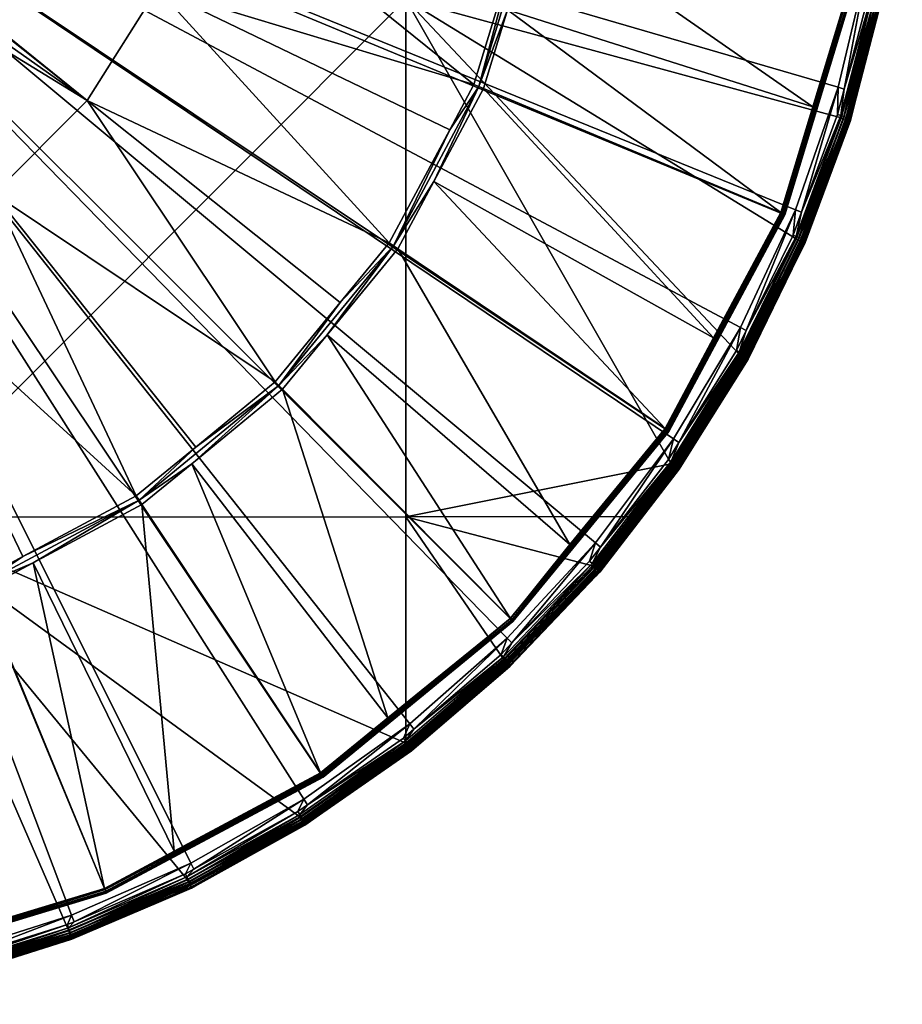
# Model space of a CAD drawing. Extents: x -0.171 to 0.171, y -0.614 to -0.003.
# Tile 248 of 256: x 0.038 to 0.124, y -0.613 to -0.517. Entities that reach past the tile are written whole.
import ezdxf

# ---------------------------------------------------------------- set-up
doc = ezdxf.new("R2010")
doc.units = 0
doc.layers.add('mesh', color=7, linetype='CONTINUOUS')

msp = doc.modelspace()

# ---------------------------------------------------------------- meshes
at = {"layer": 'mesh'}
mesh = msp.add_polyface(dxfattribs=at)
corners = [(0.075853, -0.565008, 1.217995), (0.101725, -0.559866, 1.218644), (0.075853, -0.514554, 1.21613), (0.025482, -0.565054, 1.217015), (-0.000082, -0.488784, 1.230775), (0.11799, -0.523147, 1.231374), (0.11383, -0.535104, 1.231583), (0.120898, -0.510827, 1.231159), (0.122524, -0.498273, 1.23094), (0.101945, -0.557422, 1.231973), (0.094346, -0.567547, 1.232149), (0.108463, -0.546569, 1.231783), (0.085746, -0.576837, 1.232312), (0.076236, -0.585194, 1.232458), (0.087585, -0.506115, 1.237057), (0.08686, -0.508505, 1.237099), (0.055909, -0.501436, 1.238149), (0.082499, -0.52288, 1.23735), (0.051662, -0.513574, 1.238361), (0.080141, -0.52729, 1.237427), (0.074239, -0.538331, 1.237619), (0.069476, -0.544134, 1.23772), (0.04482, -0.524461, 1.238551), (0.063122, -0.551874, 1.237856), (0.089303, -0.488679, 1.236753), (0.08981, -0.48868, 1.236716), (0.088083, -0.506214, 1.237022), (0.063481, -0.552234, 1.237825), (0.063838, -0.552592, 1.237766), (0.054998, -0.559846, 1.237892), (0.068188, -0.547292, 1.237673), (0.074661, -0.538614, 1.237587), (0.07508, -0.538895, 1.237526), (0.078582, -0.532344, 1.237412), (0.082968, -0.523075, 1.237316), (0.083434, -0.523269, 1.237254), (0.085757, -0.515613, 1.23712), (0.088578, -0.506314, 1.236958), (0.089418, -0.497782, 1.236809), (0.055381, -0.558227, 1.237967), (0.091856, -0.56771, 1.232399), (0.105854, -0.54758, 1.232048), (0.057349, -0.488659, 1.237926), (0.086075, -0.574924, 1.232491), (0.101138, -0.556402, 1.232202), (-0.000082, -0.488846, 1.227179), (0.086018, -0.574934, 1.228682), (0.101161, -0.556485, 1.22836), (0.067566, -0.590074, 1.228946), (0.112413, -0.535436, 1.227993), (0.119342, -0.512598, 1.227594)]
mesh.append_faces([[corners[k] for k in face] for face in [(0, 1, 2, 2), (3, 0, 2, 2), (4, 5, 6, 6), (4, 7, 5, 5), (8, 7, 4, 4), (4, 9, 10, 10), (4, 11, 9, 9), (4, 12, 13, 13), (14, 15, 16, 16), (17, 16, 15, 15), (17, 18, 16, 16), (19, 18, 17, 17), (20, 18, 19, 19), (21, 22, 20, 20), (23, 22, 21, 21), (24, 25, 26, 26), (27, 28, 29, 29), (27, 30, 28, 28), (31, 30, 27, 27), (31, 32, 30, 30), (33, 32, 31, 31), (34, 35, 33, 33), (34, 36, 35, 35), (26, 36, 34, 34), (37, 26, 38, 38), (37, 36, 26, 26), (39, 23, 27, 27), (21, 27, 23, 23), (21, 31, 27, 27), (20, 31, 21, 21), (31, 34, 33, 33), (31, 19, 34, 34), (20, 19, 31, 31), (26, 14, 24, 24), (26, 15, 14, 14), (34, 15, 26, 26), (34, 17, 15, 15), (19, 17, 34, 34), (32, 40, 30, 30), (35, 41, 33, 33), (42, 14, 16, 16), (30, 43, 28, 28), (33, 44, 32, 32), (45, 46, 47, 47), (45, 48, 46, 46), (45, 49, 50, 50)]])
mesh = msp.add_polyface(dxfattribs=at)
corners = [(0.075853, -0.514554, 1.21613), (0.121282, -0.514507, 1.217852), (0.121418, -0.513982, 1.217843), (0.118268, -0.526144, 1.218055), (0.113905, -0.537925, 1.218261), (0.108371, -0.549204, 1.218458), (0.101725, -0.559866, 1.218644), (0.123321, -0.501564, 1.217626), (0.10859, -0.549325, 1.218505), (0.114135, -0.538023, 1.218307), (0.108793, -0.549435, 1.218613), (0.114348, -0.538112, 1.218415), (0.108965, -0.549528, 1.218776), (0.114529, -0.538187, 1.218578), (0.104941, -0.556486, 1.219593), (0.109204, -0.549649, 1.219473), (0.109177, -0.549638, 1.21922), (0.113428, -0.540638, 1.230077), (0.109122, -0.549415, 1.23023), (0.108352, -0.548965, 1.231576), (0.108069, -0.548806, 1.231677), (0.109019, -0.546871, 1.231644), (0.109085, -0.549389, 1.230568), (0.108821, -0.549232, 1.231169), (0.114378, -0.537906, 1.230972), (0.108984, -0.549327, 1.230886), (0.108607, -0.549109, 1.231403), (0.114153, -0.537806, 1.231206), (0.113885, -0.537687, 1.231379), (0.102473, -0.557783, 1.231834), (0.108463, -0.546569, 1.231783), (0.112759, -0.535521, 1.231351), (0.105254, -0.549666, 1.228645), (0.105232, -0.549601, 1.231597), (0.11271, -0.535497, 1.23157), (0.101461, -0.556624, 1.231832), (0.101428, -0.556601, 1.231939), (0.112746, -0.535514, 1.231464), (0.089418, -0.497782, 1.236809), (0.088083, -0.506214, 1.237022), (0.08981, -0.48868, 1.236716), (0.088578, -0.506314, 1.236958), (0.115515, -0.525048, 1.231655), (0.085757, -0.515613, 1.23712), (0.119315, -0.512525, 1.231436), (0.090315, -0.488681, 1.23665), (0.120447, -0.501036, 1.231236), (0.112783, -0.535582, 1.228399), (0.112387, -0.535358, 1.231835), (0.101138, -0.556402, 1.232202), (0.105854, -0.54758, 1.232048), (0.101309, -0.556518, 1.232111), (0.112577, -0.535439, 1.231743), (0.078582, -0.532344, 1.237412), (0.083434, -0.523269, 1.237254), (-0.000082, -0.488846, 1.227179), (0.119342, -0.512598, 1.227594), (0.121682, -0.488846, 1.227179), (0.101494, -0.5567, 1.228767), (0.112747, -0.535571, 1.228224), (0.101462, -0.556681, 1.228592), (0.112645, -0.535531, 1.228083), (0.101369, -0.556622, 1.228451), (0.112413, -0.535436, 1.227993), (0.101161, -0.556485, 1.22836)]
mesh.append_faces([[corners[k] for k in face] for face in [(0, 1, 2, 2), (0, 3, 1, 1), (4, 3, 0, 0), (0, 5, 4, 4), (0, 6, 5, 5), (2, 7, 0, 0), (8, 9, 5, 5), (10, 11, 8, 8), (12, 13, 10, 10), (14, 15, 16, 16), (17, 15, 18, 18), (19, 20, 21, 21), (22, 17, 18, 18), (23, 24, 25, 25), (26, 27, 23, 23), (19, 28, 26, 26), (21, 28, 19, 19), (19, 29, 20, 20), (21, 20, 30, 30), (31, 32, 33, 33), (34, 35, 36, 36), (37, 35, 34, 34), (37, 33, 35, 35), (37, 31, 33, 33), (38, 39, 40, 40), (41, 42, 43, 43), (41, 44, 42, 42), (38, 44, 41, 41), (45, 46, 38, 38), (31, 47, 32, 32), (48, 49, 50, 50), (48, 51, 49, 49), (52, 51, 48, 48), (52, 36, 51, 51), (34, 36, 52, 52), (53, 50, 49, 49), (54, 48, 50, 50), (43, 48, 54, 54), (43, 42, 48, 48), (55, 56, 57, 57), (47, 58, 32, 32), (47, 59, 58, 58), (60, 61, 62, 62), (59, 61, 60, 60), (62, 63, 64, 64), (61, 63, 62, 62)]])
mesh = msp.add_polyface(dxfattribs=at)
corners = [(0.025482, -0.565054, 1.217015), (0.054544, -0.600363, 1.219351), (0.06553, -0.594266, 1.219245), (0.042997, -0.605317, 1.219437), (0.031009, -0.609078, 1.219503), (0.025482, -0.610214, 1.219523), (0.018701, -0.611607, 1.219547), (0.065663, -0.594478, 1.219293), (0.05495, -0.601178, 1.22012), (0.054963, -0.6012, 1.220373), (0.066034, -0.595057, 1.220266), (0.065984, -0.594789, 1.231022), (0.0552, -0.599374, 1.23256), (0.065347, -0.593742, 1.232462), (0.054534, -0.600114, 1.232468), (0.054898, -0.598764, 1.232694), (0.065917, -0.592529, 1.232586), (-0.000082, -0.488784, 1.230775), (0.076236, -0.585194, 1.232458), (0.043297, -0.603834, 1.232783), (0.031235, -0.607683, 1.23285), (0.012698, -0.544642, 1.238903), (0.034124, -0.571247, 1.238194), (0.019747, -0.575608, 1.23827), (0.024836, -0.540395, 1.238829), (0.038535, -0.56889, 1.238153), (0.067767, -0.590313, 1.23242), (0.060741, -0.594086, 1.232374), (0.046653, -0.601597, 1.232617), (0.034318, -0.571717, 1.238165), (0.022472, -0.575836, 1.238171), (0.017455, -0.576832, 1.238254), (0.039549, -0.569492, 1.23806), (0.049859, -0.563411, 1.23802), (0.05014, -0.563832, 1.237962), (0.034511, -0.572184, 1.238108), (0.049577, -0.562989, 1.23805), (0.054998, -0.559846, 1.237892), (0.030291, -0.606149, 1.23307), (0.046504, -0.601232, 1.232984), (0.053288, -0.597606, 1.232921), (0.075853, -0.58708, 1.219119), (0.075853, -0.565008, 1.217995), (0.060753, -0.594159, 1.229421), (0.046668, -0.601687, 1.229553), (0.067551, -0.589984, 1.232788), (0.046546, -0.601332, 1.232952), (0.067665, -0.590156, 1.232698), (0.046614, -0.6015, 1.232818), (0.067745, -0.590279, 1.232527), (-0.000082, -0.488846, 1.227179), (0.023673, -0.608253, 1.229264), (0.046515, -0.601325, 1.229143), (0.067789, -0.5904, 1.229356), (0.067767, -0.590371, 1.22918), (0.067706, -0.590281, 1.229038), (0.046653, -0.601655, 1.229377), (0.046611, -0.601555, 1.229235), (0.067566, -0.590074, 1.228946)]
mesh.append_faces([[corners[k] for k in face] for face in [(0, 1, 2, 2), (3, 1, 0, 0), (0, 4, 3, 3), (0, 5, 4, 4), (6, 5, 0, 0), (7, 2, 1, 1), (8, 9, 10, 10), (11, 10, 9, 9), (12, 13, 14, 14), (12, 15, 16, 16), (16, 13, 12, 12), (17, 18, 16, 16), (17, 19, 20, 20), (17, 15, 19, 19), (21, 22, 23, 23), (24, 25, 22, 22), (26, 27, 28, 28), (29, 30, 31, 31), (32, 33, 34, 34), (32, 29, 33, 33), (35, 29, 32, 32), (35, 30, 29, 29), (31, 23, 29, 29), (33, 25, 36, 36), (29, 25, 33, 33), (29, 22, 25, 25), (23, 22, 29, 29), (33, 37, 34, 34), (35, 38, 30, 30), (35, 39, 38, 38), (32, 39, 35, 35), (32, 40, 39, 39), (34, 40, 32, 32), (0, 2, 41, 41), (41, 42, 0, 0), (27, 43, 44, 44), (45, 46, 40, 40), (47, 48, 46, 46), (49, 28, 48, 48), (34, 45, 40, 40), (37, 45, 34, 34), (50, 51, 52, 52), (53, 54, 44, 44), (54, 55, 56, 56), (57, 58, 52, 52), (55, 58, 57, 57)]])
mesh = msp.add_polyface(dxfattribs=at)
corners = [(0.025482, -0.565054, 1.217015), (0.075853, -0.514554, 1.21613), (0.025482, -0.514581, 1.21515), (0.11383, -0.535104, 1.231583), (0.108463, -0.546569, 1.231783), (-0.000082, -0.488784, 1.230775), (0.094346, -0.567547, 1.232149), (0.085746, -0.576837, 1.232312), (0.065917, -0.592529, 1.232586), (0.054898, -0.598764, 1.232694), (0.024978, -0.495065, 1.238695), (0.023715, -0.495824, 1.238757), (0.025062, -0.494393, 1.238684), (0.019469, -0.503992, 1.2389), (0.022794, -0.500723, 1.238794), (0.020119, -0.504514, 1.23886), (0.021962, -0.500128, 1.238832), (0.023137, -0.499836, 1.238779), (0.024586, -0.496079, 1.238713), (0.022661, -0.495502, 1.238991), (0.020011, -0.499099, 1.239571), (0.021608, -0.495175, 1.239502), (0.020986, -0.499615, 1.239063), (0.018603, -0.503308, 1.239127), (0.019117, -0.498619, 1.240347), (0.020643, -0.49487, 1.240282), (0.055909, -0.501436, 1.238149), (0.02544, -0.491397, 1.238631), (0.04482, -0.524461, 1.238551), (0.018967, -0.506147, 1.238889), (0.020005, -0.504676, 1.238863), (0.017377, -0.507604, 1.238914), (0.035726, -0.533554, 1.23871), (0.015708, -0.509135, 1.238941), (0.013528, -0.510427, 1.238963), (0.051662, -0.513574, 1.238361), (0.074239, -0.538331, 1.237619), (0.063122, -0.551874, 1.237856), (0.055381, -0.558227, 1.237967), (0.024836, -0.540395, 1.238829), (0.049577, -0.562989, 1.23805), (0.034124, -0.571247, 1.238194), (0.012698, -0.544642, 1.238903), (0.038535, -0.56889, 1.238153), (0.049859, -0.563411, 1.23802), (0.063481, -0.552234, 1.237825), (0.054998, -0.559846, 1.237892), (0.046515, -0.601325, 1.229143), (0.067566, -0.590074, 1.228946), (-0.000082, -0.488846, 1.227179), (0.101161, -0.556485, 1.22836), (0.112413, -0.535436, 1.227993)]
mesh.append_faces([[corners[k] for k in face] for face in [(0, 1, 2, 2), (3, 4, 5, 5), (6, 7, 5, 5), (8, 9, 5, 5), (10, 11, 12, 12), (13, 14, 15, 15), (16, 14, 13, 13), (16, 17, 14, 14), (11, 17, 16, 16), (11, 18, 17, 17), (10, 18, 11, 11), (19, 20, 21, 21), (22, 20, 19, 19), (11, 22, 19, 19), (16, 22, 11, 11), (16, 23, 22, 22), (21, 24, 25, 25), (20, 24, 21, 21), (26, 12, 27, 27), (28, 29, 30, 30), (28, 31, 29, 29), (32, 31, 28, 28), (32, 33, 31, 31), (34, 33, 32, 32), (15, 28, 30, 30), (15, 35, 28, 28), (14, 35, 15, 15), (26, 10, 12, 12), (26, 18, 10, 10), (35, 18, 26, 26), (35, 17, 18, 18), (14, 17, 35, 35), (36, 28, 35, 35), (37, 32, 28, 28), (38, 32, 37, 37), (32, 39, 34, 34), (32, 40, 39, 39), (38, 40, 32, 32), (39, 41, 42, 42), (40, 43, 39, 39), (44, 40, 38, 38), (44, 45, 46, 46), (38, 45, 44, 44), (47, 48, 49, 49), (50, 51, 49, 49)]])
mesh = msp.add_polyface(dxfattribs=at)
corners = [(0.121664, -0.514032, 1.217888), (0.121418, -0.513982, 1.217843), (0.121282, -0.514507, 1.217852), (0.12357, -0.501588, 1.217671), (0.123321, -0.501564, 1.217626), (0.118268, -0.526144, 1.218055), (0.12189, -0.514076, 1.217996), (0.1238, -0.50161, 1.217778), (0.122083, -0.514113, 1.218158), (0.123996, -0.501627, 1.217939), (0.12223, -0.51414, 1.218364), (0.124145, -0.501639, 1.218146), (0.122321, -0.514154, 1.218601), (0.124238, -0.501644, 1.218383), (0.118508, -0.526218, 1.218101), (0.118728, -0.526286, 1.218209), (0.118916, -0.526342, 1.218371), (0.11906, -0.526383, 1.218578), (0.119148, -0.526407, 1.218815), (0.119754, -0.524184, 1.219029), (0.122351, -0.514156, 1.218854), (0.123484, -0.506761, 1.218725), (0.122259, -0.513949, 1.229611), (0.123391, -0.50656, 1.229482), (0.121397, -0.513749, 1.230961), (0.12108, -0.513682, 1.231064), (0.121499, -0.510942, 1.231016), (0.122218, -0.513935, 1.229949), (0.119664, -0.52397, 1.229786), (0.124133, -0.501435, 1.22973), (0.124018, -0.501418, 1.23005), (0.122104, -0.513906, 1.230268), (0.123833, -0.501394, 1.230335), (0.121922, -0.513864, 1.230552), (0.123589, -0.501365, 1.23057), (0.121683, -0.51381, 1.230787), (0.123299, -0.501333, 1.230744), (0.118582, -0.523326, 1.231233), (0.120898, -0.510827, 1.231159), (0.119709, -0.512612, 1.230951), (0.117419, -0.520301, 1.228132), (0.117394, -0.520243, 1.231085), (0.119696, -0.512607, 1.231064), (0.122042, -0.488786, 1.230648), (0.122056, -0.488788, 1.230536), (0.119735, -0.512669, 1.227999), (0.119421, -0.512547, 1.231402), (0.119315, -0.512525, 1.231436), (0.120447, -0.501036, 1.231236), (0.115515, -0.525048, 1.231655), (0.119597, -0.512584, 1.231266), (0.112577, -0.535439, 1.231743), (0.112746, -0.535514, 1.231464), (0.122044, -0.488842, 1.227408), (0.119697, -0.512664, 1.227824), (0.121933, -0.488845, 1.227268), (0.119588, -0.512645, 1.227683), (0.121682, -0.488846, 1.227179), (0.119342, -0.512598, 1.227594)]
mesh.append_faces([[corners[k] for k in face] for face in [(0, 1, 2, 2), (3, 4, 1, 1), (5, 0, 2, 2), (0, 3, 1, 1), (6, 7, 0, 0), (8, 9, 6, 6), (10, 11, 8, 8), (12, 13, 10, 10), (14, 6, 0, 0), (15, 8, 6, 6), (16, 10, 8, 8), (17, 12, 10, 10), (18, 19, 12, 12), (12, 20, 21, 21), (19, 20, 12, 12), (22, 20, 19, 19), (23, 20, 22, 22), (23, 21, 20, 20), (24, 25, 26, 26), (27, 22, 28, 28), (27, 23, 22, 22), (27, 29, 23, 23), (30, 29, 27, 27), (31, 30, 27, 27), (32, 30, 31, 31), (33, 32, 31, 31), (34, 32, 33, 33), (35, 34, 33, 33), (36, 34, 35, 35), (24, 36, 35, 35), (26, 36, 24, 24), (37, 25, 24, 24), (38, 25, 37, 37), (26, 25, 38, 38), (39, 40, 41, 41), (39, 41, 42, 42), (43, 39, 42, 42), (44, 45, 39, 39), (39, 45, 40, 40), (46, 47, 48, 48), (46, 49, 47, 47), (50, 51, 46, 46), (42, 52, 50, 50), (45, 53, 54, 54), (54, 55, 56, 56), (56, 57, 58, 58)]])
mesh = msp.add_polyface(dxfattribs=at)
corners = [(0.118508, -0.526218, 1.218101), (0.121664, -0.514032, 1.217888), (0.118268, -0.526144, 1.218055), (0.118728, -0.526286, 1.218209), (0.12189, -0.514076, 1.217996), (0.118916, -0.526342, 1.218371), (0.122083, -0.514113, 1.218158), (0.11906, -0.526383, 1.218578), (0.12223, -0.51414, 1.218364), (0.119148, -0.526407, 1.218815), (0.122321, -0.514154, 1.218601), (0.119177, -0.526411, 1.219068), (0.119754, -0.524184, 1.219029), (0.114752, -0.538275, 1.219022), (0.114666, -0.538243, 1.218784), (0.114529, -0.538187, 1.218578), (0.114348, -0.538112, 1.218415), (0.114135, -0.538023, 1.218307), (0.113905, -0.537925, 1.218261), (0.119664, -0.52397, 1.229786), (0.119088, -0.526196, 1.229825), (0.122259, -0.513949, 1.229611), (0.118248, -0.525909, 1.231173), (0.117939, -0.52581, 1.231276), (0.118582, -0.523326, 1.231233), (0.119048, -0.526177, 1.230162), (0.122218, -0.513935, 1.229949), (0.122104, -0.513906, 1.230268), (0.118937, -0.526137, 1.230481), (0.121922, -0.513864, 1.230552), (0.11876, -0.526076, 1.230765), (0.121683, -0.51381, 1.230787), (0.118526, -0.525999, 1.231), (0.121397, -0.513749, 1.230961), (0.114407, -0.535344, 1.231442), (0.120898, -0.510827, 1.231159), (0.11799, -0.523147, 1.231374), (0.119696, -0.512607, 1.231064), (0.117394, -0.520243, 1.231085), (0.112746, -0.535514, 1.231464), (0.112759, -0.535521, 1.231351), (0.112783, -0.535582, 1.228399), (0.117419, -0.520301, 1.228132), (0.119421, -0.512547, 1.231402), (0.112387, -0.535358, 1.231835), (0.115515, -0.525048, 1.231655), (0.112577, -0.535439, 1.231743), (0.119597, -0.512584, 1.231266), (0.11271, -0.535497, 1.23157), (0.119735, -0.512669, 1.227999), (0.119697, -0.512664, 1.227824), (0.112747, -0.535571, 1.228224), (0.119588, -0.512645, 1.227683), (0.112645, -0.535531, 1.228083), (0.119342, -0.512598, 1.227594), (0.112413, -0.535436, 1.227993)]
mesh.append_faces([[corners[k] for k in face] for face in [(0, 1, 2, 2), (3, 4, 0, 0), (5, 6, 3, 3), (7, 8, 5, 5), (9, 10, 7, 7), (11, 12, 9, 9), (9, 13, 11, 11), (7, 14, 9, 9), (5, 15, 7, 7), (3, 16, 5, 5), (0, 17, 3, 3), (2, 18, 0, 0), (19, 11, 20, 20), (19, 12, 11, 11), (21, 12, 19, 19), (22, 23, 24, 24), (25, 19, 20, 20), (25, 26, 19, 19), (27, 26, 25, 25), (28, 27, 25, 25), (29, 27, 28, 28), (30, 29, 28, 28), (31, 29, 30, 30), (32, 31, 30, 30), (33, 31, 32, 32), (22, 33, 32, 32), (24, 33, 22, 22), (34, 23, 22, 22), (35, 24, 36, 36), (36, 23, 34, 34), (24, 23, 36, 36), (37, 38, 39, 39), (38, 40, 39, 39), (38, 41, 40, 40), (38, 42, 41, 41), (43, 44, 45, 45), (43, 46, 44, 44), (47, 48, 46, 46), (47, 39, 48, 48), (41, 42, 49, 49), (41, 50, 51, 51), (49, 50, 41, 41), (51, 52, 53, 53), (50, 52, 51, 51), (53, 54, 55, 55), (52, 54, 53, 53)]])
mesh = msp.add_polyface(dxfattribs=at)
corners = [(0.114135, -0.538023, 1.218307), (0.113905, -0.537925, 1.218261), (0.108371, -0.549204, 1.218458), (0.10859, -0.549325, 1.218505), (0.114348, -0.538112, 1.218415), (0.108793, -0.549435, 1.218613), (0.114529, -0.538187, 1.218578), (0.108965, -0.549528, 1.218776), (0.114666, -0.538243, 1.218784), (0.109096, -0.549597, 1.218983), (0.114752, -0.538275, 1.219022), (0.109177, -0.549638, 1.21922), (0.119148, -0.526407, 1.218815), (0.11906, -0.526383, 1.218578), (0.118916, -0.526342, 1.218371), (0.118728, -0.526286, 1.218209), (0.118508, -0.526218, 1.218101), (0.11478, -0.538283, 1.219275), (0.119177, -0.526411, 1.219068), (0.113513, -0.540865, 1.21932), (0.109204, -0.549649, 1.219473), (0.113428, -0.540638, 1.230077), (0.114694, -0.538058, 1.230032), (0.119088, -0.526196, 1.229825), (0.113885, -0.537687, 1.231379), (0.113587, -0.537558, 1.231481), (0.114407, -0.535344, 1.231442), (0.119048, -0.526177, 1.230162), (0.114655, -0.538036, 1.230369), (0.118937, -0.526137, 1.230481), (0.109085, -0.549389, 1.230568), (0.114548, -0.537984, 1.230688), (0.11876, -0.526076, 1.230765), (0.108984, -0.549327, 1.230886), (0.114378, -0.537906, 1.230972), (0.118526, -0.525999, 1.231), (0.114153, -0.537806, 1.231206), (0.108821, -0.549232, 1.231169), (0.118248, -0.525909, 1.231173), (0.108607, -0.549109, 1.231403), (0.109019, -0.546871, 1.231644), (0.108463, -0.546569, 1.231783), (0.11383, -0.535104, 1.231583), (0.11799, -0.523147, 1.231374)]
mesh.append_faces([[corners[k] for k in face] for face in [(0, 1, 2, 2), (3, 4, 0, 0), (5, 6, 4, 4), (7, 8, 6, 6), (9, 8, 7, 7), (9, 10, 8, 8), (11, 10, 9, 9), (12, 8, 10, 10), (13, 6, 8, 8), (14, 4, 6, 6), (15, 0, 4, 4), (16, 1, 0, 0), (10, 17, 18, 18), (10, 19, 17, 17), (11, 19, 10, 10), (11, 20, 19, 19), (21, 19, 20, 20), (22, 19, 21, 21), (22, 17, 19, 19), (23, 17, 22, 22), (23, 18, 17, 17), (24, 25, 26, 26), (27, 23, 22, 22), (28, 22, 21, 21), (28, 27, 22, 22), (29, 27, 28, 28), (30, 28, 21, 21), (31, 28, 30, 30), (31, 29, 28, 28), (32, 29, 31, 31), (33, 31, 30, 30), (34, 31, 33, 33), (34, 32, 31, 31), (35, 32, 34, 34), (36, 34, 37, 37), (36, 35, 34, 34), (38, 35, 36, 36), (24, 36, 39, 39), (24, 38, 36, 36), (26, 38, 24, 24), (40, 25, 24, 24), (40, 41, 42, 42), (42, 25, 40, 40), (42, 26, 25, 25), (43, 26, 42, 42)]])
mesh = msp.add_polyface(dxfattribs=at)
corners = [(0.075853, -0.565008, 1.217995), (0.09777, -0.564974, 1.218733), (0.101725, -0.559866, 1.218644), (0.10859, -0.549325, 1.218505), (0.108371, -0.549204, 1.218458), (0.10193, -0.560008, 1.218691), (0.108793, -0.549435, 1.218613), (0.10212, -0.560138, 1.2188), (0.108965, -0.549528, 1.218776), (0.102282, -0.560248, 1.218963), (0.109096, -0.549597, 1.218983), (0.102405, -0.56033, 1.21917), (0.109177, -0.549638, 1.21922), (0.102482, -0.560379, 1.219408), (0.104941, -0.556486, 1.219593), (0.102506, -0.560392, 1.219661), (0.094224, -0.569963, 1.218865), (0.104863, -0.556248, 1.23035), (0.102429, -0.560151, 1.230418), (0.109122, -0.549415, 1.23023), (0.109204, -0.549649, 1.219473), (0.101707, -0.559624, 1.231762), (0.101441, -0.559438, 1.231863), (0.102473, -0.557783, 1.231834), (0.109085, -0.549389, 1.230568), (0.102395, -0.560121, 1.230755), (0.108984, -0.549327, 1.230886), (0.1023, -0.560049, 1.231073), (0.108821, -0.549232, 1.231169), (0.102147, -0.559938, 1.231356), (0.108607, -0.549109, 1.231403), (0.101946, -0.559794, 1.23159), (0.108352, -0.548965, 1.231576), (0.094239, -0.56975, 1.231764), (0.09484, -0.567965, 1.232012), (0.101945, -0.557422, 1.231973), (0.108463, -0.546569, 1.231783), (0.108069, -0.548806, 1.231677), (0.086273, -0.575128, 1.232155), (0.101428, -0.556601, 1.231939), (0.101461, -0.556624, 1.231832), (0.105232, -0.549601, 1.231597), (0.101472, -0.556634, 1.23172), (0.101494, -0.5567, 1.228767), (0.105254, -0.549666, 1.228645), (0.086202, -0.575053, 1.232356), (0.101309, -0.556518, 1.232111), (0.086075, -0.574924, 1.232491), (0.101138, -0.556402, 1.232202), (0.07508, -0.538895, 1.237526), (0.091856, -0.56771, 1.232399), (0.112747, -0.535571, 1.228224), (0.101462, -0.556681, 1.228592)]
mesh.append_faces([[corners[k] for k in face] for face in [(0, 1, 2, 2), (3, 4, 2, 2), (5, 3, 2, 2), (5, 6, 3, 3), (7, 6, 5, 5), (7, 8, 6, 6), (9, 8, 7, 7), (9, 10, 8, 8), (11, 10, 9, 9), (11, 12, 10, 10), (13, 12, 11, 11), (13, 14, 12, 12), (15, 14, 13, 13), (5, 16, 7, 7), (2, 1, 5, 5), (17, 15, 18, 18), (17, 14, 15, 15), (19, 14, 17, 17), (19, 20, 14, 14), (21, 22, 23, 23), (24, 19, 17, 17), (25, 17, 18, 18), (25, 24, 17, 17), (26, 24, 25, 25), (27, 26, 25, 25), (28, 26, 27, 27), (29, 28, 27, 27), (30, 28, 29, 29), (31, 30, 29, 29), (32, 30, 31, 31), (32, 21, 23, 23), (31, 21, 32, 32), (31, 33, 21, 21), (21, 34, 22, 22), (35, 23, 22, 22), (36, 23, 35, 35), (36, 37, 23, 23), (38, 39, 40, 40), (40, 41, 42, 42), (41, 43, 42, 42), (41, 44, 43, 43), (45, 46, 39, 39), (47, 48, 46, 46), (49, 48, 50, 50), (43, 51, 52, 52)]])
mesh = msp.add_polyface(dxfattribs=at)
corners = [(0.094034, -0.5698, 1.218817), (0.09777, -0.564974, 1.218733), (0.075853, -0.565008, 1.217995), (0.094224, -0.569963, 1.218865), (0.102482, -0.560379, 1.219408), (0.094733, -0.570388, 1.219583), (0.102506, -0.560392, 1.219661), (0.094663, -0.570331, 1.219345), (0.102405, -0.56033, 1.21917), (0.094549, -0.570237, 1.219137), (0.102282, -0.560248, 1.218963), (0.094399, -0.570112, 1.218974), (0.10212, -0.560138, 1.2188), (0.10193, -0.560008, 1.218691), (0.094756, -0.570403, 1.219836), (0.09436, -0.57082, 1.219843), (0.094685, -0.570154, 1.230592), (0.094289, -0.57057, 1.2306), (0.102429, -0.560151, 1.230418), (0.094017, -0.569557, 1.231935), (0.093772, -0.569345, 1.232036), (0.09484, -0.567965, 1.232012), (0.102395, -0.560121, 1.230755), (0.094653, -0.570121, 1.230929), (0.1023, -0.560049, 1.231073), (0.094565, -0.57004, 1.231248), (0.102147, -0.559938, 1.231356), (0.094424, -0.569914, 1.231531), (0.101946, -0.559794, 1.23159), (0.094239, -0.56975, 1.231764), (0.101707, -0.559624, 1.231762), (0.094346, -0.567547, 1.232149), (0.101945, -0.557422, 1.231973), (0.101441, -0.559438, 1.231863), (0.086273, -0.575128, 1.232155), (0.101461, -0.556624, 1.231832), (0.086283, -0.575139, 1.232043), (0.101472, -0.556634, 1.23172), (0.086301, -0.575209, 1.22909), (0.101494, -0.5567, 1.228767), (0.086202, -0.575053, 1.232356), (0.101428, -0.556601, 1.231939), (0.086075, -0.574924, 1.232491), (0.101309, -0.556518, 1.232111), (0.091856, -0.56771, 1.232399), (0.101138, -0.556402, 1.232202), (0.068188, -0.547292, 1.237673), (0.101462, -0.556681, 1.228592), (0.086274, -0.575185, 1.228915), (0.101369, -0.556622, 1.228451), (0.086195, -0.575109, 1.228773), (0.101161, -0.556485, 1.22836), (0.086018, -0.574934, 1.228682)]
mesh.append_faces([[corners[k] for k in face] for face in [(0, 1, 2, 2), (1, 0, 3, 3), (4, 5, 6, 6), (4, 7, 5, 5), (8, 7, 4, 4), (8, 9, 7, 7), (10, 9, 8, 8), (10, 11, 9, 9), (12, 11, 10, 10), (12, 3, 11, 11), (13, 1, 3, 3), (5, 14, 6, 6), (5, 15, 14, 14), (16, 15, 17, 17), (16, 14, 15, 15), (18, 14, 16, 16), (18, 6, 14, 14), (19, 20, 21, 21), (22, 18, 16, 16), (23, 16, 17, 17), (23, 22, 16, 16), (24, 22, 23, 23), (25, 24, 23, 23), (26, 24, 25, 25), (27, 26, 25, 25), (28, 26, 27, 27), (27, 29, 28, 28), (30, 19, 21, 21), (29, 19, 30, 30), (21, 31, 32, 32), (32, 33, 21, 21), (21, 20, 31, 31), (34, 35, 36, 36), (35, 37, 36, 36), (37, 38, 36, 36), (37, 39, 38, 38), (40, 41, 34, 34), (42, 43, 40, 40), (42, 44, 45, 45), (46, 44, 42, 42), (38, 47, 48, 48), (39, 47, 38, 38), (48, 49, 50, 50), (47, 49, 48, 48), (50, 51, 52, 52), (49, 51, 50, 50)]])
mesh = msp.add_polyface(dxfattribs=at)
corners = [(0.065663, -0.594478, 1.219293), (0.076138, -0.587468, 1.219277), (0.075996, -0.587287, 1.219167), (0.086012, -0.579561, 1.219743), (0.076407, -0.587805, 1.219887), (0.081666, -0.583327, 1.220061), (0.07635, -0.587736, 1.219648), (0.085948, -0.579498, 1.219505), (0.076259, -0.587621, 1.219441), (0.085845, -0.579393, 1.219297), (0.085709, -0.579253, 1.219133), (0.076426, -0.587825, 1.22014), (0.081605, -0.583068, 1.230818), (0.076368, -0.587563, 1.230896), (0.076008, -0.587077, 1.232066), (0.07583, -0.586843, 1.232237), (0.085362, -0.578661, 1.232094), (0.076343, -0.587524, 1.231233), (0.08594, -0.579287, 1.231089), (0.085859, -0.579197, 1.231407), (0.076272, -0.587426, 1.231551), (0.076158, -0.587275, 1.231834), (0.085732, -0.579057, 1.23169), (0.085563, -0.578876, 1.231923), (0.065962, -0.594748, 1.231359), (0.065901, -0.594644, 1.231677), (0.065803, -0.594481, 1.231959), (0.065673, -0.594269, 1.232192), (0.076644, -0.585716, 1.232322), (0.075632, -0.586585, 1.232337), (0.066274, -0.593097, 1.23245), (0.076236, -0.585194, 1.232458), (0.085746, -0.576837, 1.232312), (0.085139, -0.578425, 1.232194), (0.086273, -0.575128, 1.232155), (0.067774, -0.590327, 1.232308), (0.067767, -0.590313, 1.23242), (0.063838, -0.552592, 1.237766), (0.074093, -0.584616, 1.232694), (0.054998, -0.559846, 1.237892), (0.075853, -0.58708, 1.219119), (0.085377, -0.578906, 1.218976), (0.075853, -0.565008, 1.217995), (0.06553, -0.594266, 1.219245), (0.085549, -0.579087, 1.219024), (0.086283, -0.575139, 1.232043), (0.067789, -0.5904, 1.229356), (0.086301, -0.575209, 1.22909), (0.086075, -0.574924, 1.232491), (0.067551, -0.589984, 1.232788), (0.067665, -0.590156, 1.232698), (0.086202, -0.575053, 1.232356), (0.067745, -0.590279, 1.232527), (0.086274, -0.575185, 1.228915), (0.067767, -0.590371, 1.22918), (0.086195, -0.575109, 1.228773), (0.067706, -0.590281, 1.229038), (0.086018, -0.574934, 1.228682), (0.067566, -0.590074, 1.228946)]
mesh.append_faces([[corners[k] for k in face] for face in [(0, 1, 2, 2), (3, 4, 5, 5), (3, 6, 4, 4), (7, 8, 6, 6), (9, 1, 8, 8), (10, 2, 1, 1), (4, 11, 5, 5), (12, 11, 13, 13), (12, 5, 11, 11), (14, 15, 16, 16), (17, 12, 13, 13), (17, 18, 12, 12), (19, 18, 17, 17), (17, 20, 19, 19), (20, 21, 22, 22), (21, 14, 23, 23), (24, 20, 17, 17), (25, 21, 20, 20), (26, 14, 21, 21), (27, 15, 14, 14), (15, 28, 16, 16), (15, 29, 28, 28), (30, 29, 15, 15), (28, 31, 32, 32), (32, 33, 28, 28), (28, 29, 31, 31), (34, 35, 36, 36), (37, 38, 39, 39), (40, 41, 42, 42), (43, 2, 40, 40), (44, 40, 2, 2), (45, 46, 35, 35), (45, 47, 46, 46), (48, 49, 38, 38), (48, 50, 49, 49), (51, 50, 48, 48), (51, 52, 50, 50), (51, 36, 52, 52), (39, 38, 49, 49), (37, 48, 38, 38), (46, 53, 54, 54), (47, 53, 46, 46), (54, 55, 56, 56), (53, 55, 54, 54), (56, 57, 58, 58), (55, 57, 56, 56)]])
mesh = msp.add_polyface(dxfattribs=at)
corners = [(0.075853, -0.565008, 1.217995), (0.085377, -0.578906, 1.218976), (0.094034, -0.5698, 1.218817), (0.094224, -0.569963, 1.218865), (0.085549, -0.579087, 1.219024), (0.094399, -0.570112, 1.218974), (0.085709, -0.579253, 1.219133), (0.094549, -0.570237, 1.219137), (0.085845, -0.579393, 1.219297), (0.094663, -0.570331, 1.219345), (0.085948, -0.579498, 1.219505), (0.094733, -0.570388, 1.219583), (0.086012, -0.579561, 1.219743), (0.09436, -0.57082, 1.219843), (0.086033, -0.579578, 1.219996), (0.081666, -0.583327, 1.220061), (0.07635, -0.587736, 1.219648), (0.076259, -0.587621, 1.219441), (0.076138, -0.587468, 1.219277), (0.075996, -0.587287, 1.219167), (0.085968, -0.579323, 1.230752), (0.081605, -0.583068, 1.230818), (0.094289, -0.57057, 1.2306), (0.094653, -0.570121, 1.230929), (0.08594, -0.579287, 1.231089), (0.094565, -0.57004, 1.231248), (0.085859, -0.579197, 1.231407), (0.094424, -0.569914, 1.231531), (0.085732, -0.579057, 1.23169), (0.094239, -0.56975, 1.231764), (0.076272, -0.587426, 1.231551), (0.085563, -0.578876, 1.231923), (0.094017, -0.569557, 1.231935), (0.076158, -0.587275, 1.231834), (0.0862, -0.577309, 1.232175), (0.093772, -0.569345, 1.232036), (0.085362, -0.578661, 1.232094), (0.076008, -0.587077, 1.232066), (0.085139, -0.578425, 1.232194), (0.076644, -0.585716, 1.232322), (0.085746, -0.576837, 1.232312), (0.094346, -0.567547, 1.232149), (0.086283, -0.575139, 1.232043), (0.067774, -0.590327, 1.232308), (0.086273, -0.575128, 1.232155), (0.075853, -0.58708, 1.219119), (0.067767, -0.590313, 1.23242), (0.086202, -0.575053, 1.232356)]
mesh.append_faces([[corners[k] for k in face] for face in [(0, 1, 2, 2), (1, 3, 2, 2), (4, 3, 1, 1), (4, 5, 3, 3), (6, 5, 4, 4), (6, 7, 5, 5), (8, 7, 6, 6), (8, 9, 7, 7), (10, 9, 8, 8), (10, 11, 9, 9), (12, 11, 10, 10), (12, 13, 11, 11), (12, 14, 13, 13), (15, 14, 12, 12), (10, 16, 12, 12), (8, 17, 10, 10), (6, 18, 8, 8), (4, 19, 6, 6), (20, 15, 21, 21), (20, 14, 15, 15), (22, 14, 20, 20), (22, 13, 14, 14), (23, 22, 20, 20), (24, 20, 21, 21), (24, 23, 20, 20), (25, 23, 24, 24), (26, 25, 24, 24), (27, 25, 26, 26), (27, 28, 29, 29), (26, 28, 27, 27), (26, 30, 28, 28), (29, 31, 32, 32), (28, 31, 29, 29), (28, 33, 31, 31), (32, 34, 35, 35), (32, 36, 34, 34), (31, 36, 32, 32), (31, 37, 36, 36), (36, 38, 34, 34), (36, 39, 38, 38), (40, 34, 38, 38), (41, 34, 40, 40), (41, 35, 34, 34), (42, 43, 44, 44), (1, 45, 4, 4), (44, 46, 47, 47)]])
mesh = msp.add_polyface(dxfattribs=at)
corners = [(0.054654, -0.600587, 1.219399), (0.065663, -0.594478, 1.219293), (0.054544, -0.600363, 1.219351), (0.054756, -0.600793, 1.219509), (0.065785, -0.594672, 1.219402), (0.054843, -0.600967, 1.219674), (0.065889, -0.594837, 1.219566), (0.054909, -0.601098, 1.219882), (0.065969, -0.59496, 1.219774), (0.05495, -0.601178, 1.22012), (0.066018, -0.595035, 1.220013), (0.051791, -0.602561, 1.220397), (0.054963, -0.6012, 1.220373), (0.043318, -0.606169, 1.220207), (0.043285, -0.606085, 1.219969), (0.043233, -0.605949, 1.21976), (0.043165, -0.605767, 1.219596), (0.043084, -0.605551, 1.219486), (0.042997, -0.605317, 1.219437), (0.054922, -0.600928, 1.23113), (0.051752, -0.602288, 1.231153), (0.065984, -0.594789, 1.231022), (0.054534, -0.600114, 1.232468), (0.054392, -0.599822, 1.232568), (0.0552, -0.599374, 1.23256), (0.054904, -0.600885, 1.231466), (0.065962, -0.594748, 1.231359), (0.054852, -0.600775, 1.231784), (0.065901, -0.594644, 1.231677), (0.054771, -0.600603, 1.232066), (0.065803, -0.594481, 1.231959), (0.054663, -0.600379, 1.232298), (0.065673, -0.594269, 1.232192), (0.065519, -0.594019, 1.232362), (0.043281, -0.605872, 1.231553), (0.043241, -0.605757, 1.231871), (0.043176, -0.605578, 1.232153), (0.043091, -0.605345, 1.232385), (0.04299, -0.605068, 1.232555), (0.043538, -0.604479, 1.232649), (0.054898, -0.598764, 1.232694), (0.043297, -0.603834, 1.232783), (0.046653, -0.601597, 1.232617), (0.046658, -0.601612, 1.232505), (0.031378, -0.606246, 1.232586), (0.060741, -0.594086, 1.232374), (0.022472, -0.575836, 1.238171), (0.030291, -0.606149, 1.23307), (0.023667, -0.608158, 1.233105), (0.046668, -0.601687, 1.229553), (0.031384, -0.606323, 1.229634), (0.046546, -0.601332, 1.232952), (0.046504, -0.601232, 1.232984), (0.053288, -0.597606, 1.232921), (0.046614, -0.6015, 1.232818), (0.023723, -0.608443, 1.232939), (0.023743, -0.608545, 1.232739), (0.067767, -0.590371, 1.22918), (0.046653, -0.601655, 1.229377), (0.067706, -0.590281, 1.229038), (0.046611, -0.601555, 1.229235)]
mesh.append_faces([[corners[k] for k in face] for face in [(0, 1, 2, 2), (3, 4, 0, 0), (5, 6, 3, 3), (7, 8, 5, 5), (9, 10, 7, 7), (11, 12, 9, 9), (9, 13, 11, 11), (7, 14, 9, 9), (5, 15, 7, 7), (3, 16, 5, 5), (0, 17, 3, 3), (2, 18, 0, 0), (19, 11, 20, 20), (19, 12, 11, 11), (21, 12, 19, 19), (22, 23, 24, 24), (25, 19, 20, 20), (25, 26, 19, 19), (27, 28, 25, 25), (29, 30, 27, 27), (31, 32, 29, 29), (22, 33, 31, 31), (34, 25, 20, 20), (34, 27, 25, 25), (35, 29, 27, 27), (36, 31, 29, 29), (37, 31, 36, 36), (37, 22, 31, 31), (38, 22, 37, 37), (38, 23, 22, 22), (39, 23, 38, 38), (40, 39, 41, 41), (40, 23, 39, 39), (24, 23, 40, 40), (42, 43, 44, 44), (45, 43, 42, 42), (46, 47, 48, 48), (43, 49, 50, 50), (45, 49, 43, 43), (51, 52, 53, 53), (51, 47, 52, 52), (54, 55, 51, 51), (42, 56, 54, 54), (49, 57, 58, 58), (58, 59, 60, 60)]])
mesh = msp.add_polyface(dxfattribs=at)
corners = [(0.065663, -0.594478, 1.219293), (0.075996, -0.587287, 1.219167), (0.06553, -0.594266, 1.219245), (0.065785, -0.594672, 1.219402), (0.076138, -0.587468, 1.219277), (0.076259, -0.587621, 1.219441), (0.065889, -0.594837, 1.219566), (0.07635, -0.587736, 1.219648), (0.065969, -0.59496, 1.219774), (0.076407, -0.587805, 1.219887), (0.066018, -0.595035, 1.220013), (0.054654, -0.600587, 1.219399), (0.054756, -0.600793, 1.219509), (0.054843, -0.600967, 1.219674), (0.054909, -0.601098, 1.219882), (0.06745, -0.594071, 1.220249), (0.076426, -0.587825, 1.22014), (0.066034, -0.595057, 1.220266), (0.05495, -0.601178, 1.22012), (0.067399, -0.593804, 1.231005), (0.065984, -0.594789, 1.231022), (0.076368, -0.587563, 1.230896), (0.076343, -0.587524, 1.231233), (0.065962, -0.594748, 1.231359), (0.054922, -0.600928, 1.23113), (0.065901, -0.594644, 1.231677), (0.076272, -0.587426, 1.231551), (0.065803, -0.594481, 1.231959), (0.076158, -0.587275, 1.231834), (0.065673, -0.594269, 1.232192), (0.076008, -0.587077, 1.232066), (0.065519, -0.594019, 1.232362), (0.07583, -0.586843, 1.232237), (0.066274, -0.593097, 1.23245), (0.065347, -0.593742, 1.232462), (0.054904, -0.600885, 1.231466), (0.054852, -0.600775, 1.231784), (0.054771, -0.600603, 1.232066), (0.054663, -0.600379, 1.232298), (0.054534, -0.600114, 1.232468), (0.065917, -0.592529, 1.232586), (0.076236, -0.585194, 1.232458), (0.075632, -0.586585, 1.232337), (0.067774, -0.590327, 1.232308), (0.060753, -0.594159, 1.229421), (0.060741, -0.594086, 1.232374), (0.067767, -0.590313, 1.23242), (0.046653, -0.601597, 1.232617), (0.067745, -0.590279, 1.232527), (0.067789, -0.5904, 1.229356), (0.067665, -0.590156, 1.232698), (0.046546, -0.601332, 1.232952), (0.067551, -0.589984, 1.232788), (0.046614, -0.6015, 1.232818), (0.046668, -0.601687, 1.229553)]
mesh.append_faces([[corners[k] for k in face] for face in [(0, 1, 2, 2), (3, 4, 0, 0), (3, 5, 4, 4), (6, 5, 3, 3), (6, 7, 5, 5), (8, 7, 6, 6), (8, 9, 7, 7), (10, 9, 8, 8), (11, 3, 0, 0), (12, 6, 3, 3), (13, 8, 6, 6), (14, 10, 8, 8), (9, 15, 16, 16), (10, 15, 9, 9), (10, 17, 15, 15), (18, 17, 10, 10), (19, 17, 20, 20), (19, 15, 17, 17), (21, 15, 19, 19), (21, 16, 15, 15), (22, 21, 19, 19), (19, 20, 23, 23), (24, 23, 20, 20), (23, 22, 19, 19), (25, 26, 23, 23), (27, 28, 25, 25), (29, 30, 27, 27), (31, 32, 29, 29), (31, 33, 32, 32), (34, 33, 31, 31), (35, 25, 23, 23), (36, 27, 25, 25), (37, 29, 27, 27), (38, 31, 29, 29), (39, 34, 31, 31), (40, 33, 34, 34), (41, 33, 40, 40), (41, 42, 33, 33), (43, 44, 45, 45), (46, 47, 48, 48), (43, 45, 46, 46), (43, 49, 44, 44), (50, 51, 52, 52), (48, 53, 50, 50), (54, 44, 49, 49)]])
mesh = msp.add_polyface(dxfattribs=at)
corners = [(0.043084, -0.605551, 1.219486), (0.042997, -0.605317, 1.219437), (0.031009, -0.609078, 1.219503), (0.031071, -0.60932, 1.219552), (0.043165, -0.605767, 1.219596), (0.031129, -0.609542, 1.219662), (0.043233, -0.605949, 1.21976), (0.031179, -0.60973, 1.219826), (0.043285, -0.606085, 1.219969), (0.031216, -0.609872, 1.220035), (0.043318, -0.606169, 1.220207), (0.03124, -0.609958, 1.220273), (0.05495, -0.601178, 1.22012), (0.054909, -0.601098, 1.219882), (0.054843, -0.600967, 1.219674), (0.054756, -0.600793, 1.219509), (0.054654, -0.600587, 1.219399), (0.043328, -0.606193, 1.22046), (0.051791, -0.602561, 1.220397), (0.03509, -0.608777, 1.220506), (0.043295, -0.605917, 1.231217), (0.035064, -0.608499, 1.231262), (0.051752, -0.602288, 1.231153), (0.04299, -0.605068, 1.232555), (0.042877, -0.604763, 1.232654), (0.043538, -0.604479, 1.232649), (0.043281, -0.605872, 1.231553), (0.043241, -0.605757, 1.231871), (0.054852, -0.600775, 1.231784), (0.043176, -0.605578, 1.232153), (0.054771, -0.600603, 1.232066), (0.031213, -0.609658, 1.231619), (0.031184, -0.609539, 1.231937), (0.031138, -0.609355, 1.232219), (0.043091, -0.605345, 1.232385), (0.031076, -0.609114, 1.232451), (0.031003, -0.608828, 1.23262), (0.031412, -0.608359, 1.232717), (0.043297, -0.603834, 1.232783), (0.031235, -0.607683, 1.23285), (0.046658, -0.601612, 1.232505), (0.031384, -0.606323, 1.229634), (0.031378, -0.606246, 1.232586), (0.046668, -0.601687, 1.229553), (0.023751, -0.608638, 1.229674), (0.046653, -0.601655, 1.229377), (0.046611, -0.601555, 1.229235), (0.023743, -0.608603, 1.229499), (0.046515, -0.601325, 1.229143), (0.023722, -0.608497, 1.229356)]
mesh.append_faces([[corners[k] for k in face] for face in [(0, 1, 2, 2), (3, 0, 2, 2), (3, 4, 0, 0), (5, 4, 3, 3), (5, 6, 4, 4), (7, 6, 5, 5), (7, 8, 6, 6), (9, 8, 7, 7), (9, 10, 8, 8), (11, 10, 9, 9), (12, 8, 10, 10), (13, 6, 8, 8), (14, 4, 6, 6), (15, 0, 4, 4), (16, 1, 0, 0), (10, 17, 18, 18), (10, 19, 17, 17), (11, 19, 10, 10), (20, 19, 21, 21), (20, 17, 19, 19), (22, 17, 20, 20), (22, 18, 17, 17), (23, 24, 25, 25), (26, 20, 21, 21), (26, 22, 20, 20), (27, 28, 26, 26), (29, 30, 27, 27), (31, 26, 21, 21), (31, 27, 26, 26), (32, 27, 31, 31), (32, 29, 27, 27), (33, 29, 32, 32), (33, 34, 29, 29), (35, 34, 33, 33), (35, 23, 34, 34), (36, 23, 35, 35), (36, 24, 23, 23), (37, 24, 36, 36), (38, 37, 39, 39), (38, 24, 37, 37), (38, 25, 24, 24), (40, 41, 42, 42), (43, 44, 41, 41), (43, 45, 44, 44), (45, 46, 47, 47), (46, 48, 49, 49)]])
mesh = msp.add_polyface(dxfattribs=at)
corners = [(0.031071, -0.60932, 1.219552), (0.031009, -0.609078, 1.219503), (0.025482, -0.610214, 1.219523), (0.018739, -0.611854, 1.219596), (0.031129, -0.609542, 1.219662), (0.018774, -0.612081, 1.219706), (0.031179, -0.60973, 1.219826), (0.018804, -0.612273, 1.219871), (0.031216, -0.609872, 1.220035), (0.018826, -0.612417, 1.220079), (0.03124, -0.609958, 1.220273), (0.01884, -0.612505, 1.220318), (0.031247, -0.609982, 1.220527), (0.03509, -0.608777, 1.220506), (0.018845, -0.612531, 1.220571), (0.031224, -0.609704, 1.231283), (0.018831, -0.61225, 1.231327), (0.035064, -0.608499, 1.231262), (0.031003, -0.608828, 1.23262), (0.030922, -0.608513, 1.23272), (0.031412, -0.608359, 1.232717), (0.031213, -0.609658, 1.231619), (0.018824, -0.612203, 1.231664), (0.031184, -0.609539, 1.231937), (0.018807, -0.612082, 1.231981), (0.031138, -0.609355, 1.232219), (0.018779, -0.611894, 1.232263), (0.031076, -0.609114, 1.232451), (0.018742, -0.611648, 1.232495), (0.018697, -0.611357, 1.232665), (0.01895, -0.610973, 1.232762), (0.031235, -0.607683, 1.23285), (0.018842, -0.610273, 1.232895), (0.023743, -0.608545, 1.232739), (0.031378, -0.606246, 1.232586), (0.023746, -0.608561, 1.232626), (0.046653, -0.601597, 1.232617), (0.023751, -0.608638, 1.229674), (0.031384, -0.606323, 1.229634), (0.023688, -0.608265, 1.233073), (0.023667, -0.608158, 1.233105), (0.030291, -0.606149, 1.23307), (0.046546, -0.601332, 1.232952), (0.023723, -0.608443, 1.232939), (0.046614, -0.6015, 1.232818), (0.046653, -0.601655, 1.229377), (0.023743, -0.608603, 1.229499), (0.046611, -0.601555, 1.229235), (0.023722, -0.608497, 1.229356), (0.046515, -0.601325, 1.229143), (0.023673, -0.608253, 1.229264)]
mesh.append_faces([[corners[k] for k in face] for face in [(0, 1, 2, 2), (3, 0, 2, 2), (3, 4, 0, 0), (5, 4, 3, 3), (5, 6, 4, 4), (7, 6, 5, 5), (7, 8, 6, 6), (9, 8, 7, 7), (9, 10, 8, 8), (11, 10, 9, 9), (10, 12, 13, 13), (11, 12, 10, 10), (11, 14, 12, 12), (15, 14, 16, 16), (15, 12, 14, 14), (17, 12, 15, 15), (17, 13, 12, 12), (18, 19, 20, 20), (17, 15, 21, 21), (16, 21, 15, 15), (22, 21, 16, 16), (22, 23, 21, 21), (24, 23, 22, 22), (24, 25, 23, 23), (26, 25, 24, 24), (26, 27, 25, 25), (28, 27, 26, 26), (28, 18, 27, 27), (29, 18, 28, 28), (29, 19, 18, 18), (30, 19, 29, 29), (31, 20, 19, 19), (30, 31, 19, 19), (30, 32, 31, 31), (33, 34, 35, 35), (36, 34, 33, 33), (34, 37, 35, 35), (34, 38, 37, 37), (39, 40, 41, 41), (42, 39, 41, 41), (42, 43, 39, 39), (44, 33, 43, 43), (37, 45, 46, 46), (46, 47, 48, 48), (48, 49, 50, 50)]])

doc.saveas('drawing.dxf')
